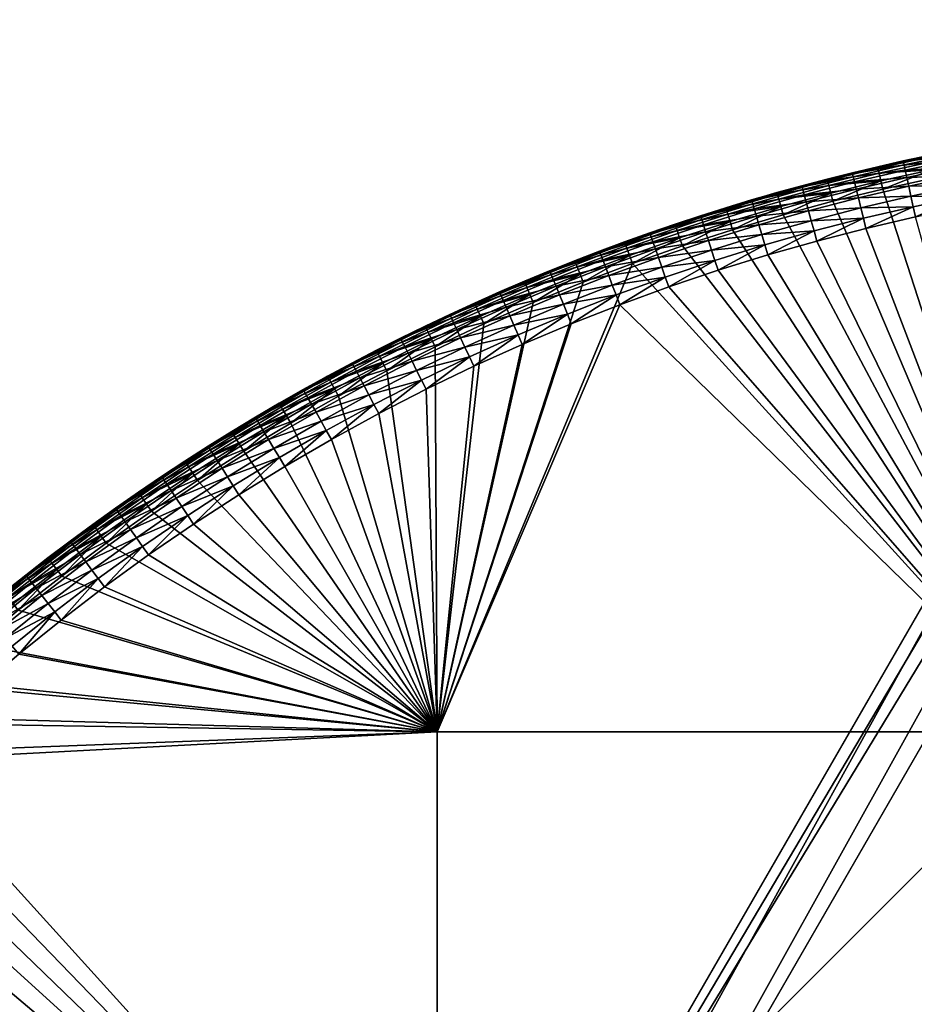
# Model space of a CAD drawing. Header units: centimetres. Extents: x -679 to 534, y -307 to 273.
# Tile 36 of 43: x 226 to 304, y 85 to 171. Entities that reach past the tile are written whole.
import ezdxf

# ---------------------------------------------------------------- set-up
doc = ezdxf.new("R2010")
doc.units = ezdxf.units.CM
doc.layers.add('Fbx_Root', color=18, linetype='Continuous', true_color=0x000000)

msp = doc.modelspace()

# ---------------------------------------------------------------- meshes
at = {"layer": 'Fbx_Root'}
mesh = msp.add_polyface(dxfattribs=at)
corners = [(334.581, 170.904), (164.793, -123.177), (173.99, -107.248, 390), (251.231, 26.538, 390), (328.473, 160.324, 390), (334.581, 170.904), (170.035, -126.204), (164.793, -123.177), (339.823, 167.878), (332.642, 162.04, 390.586), (332.683, 161.364, 390.14), (334.82, 161.48, 390.14), (334.787, 162.157, 390.586), (330.498, 161.899, 390.586), (330.546, 161.223, 390.14), (330.466, 162.344, 391.264), (336.147, 161.511, 390.129), (336.524, 162.163, 390.518), (335.728, 160.785, 390), (332.727, 160.629, 390), (330.599, 160.489, 390), (328.898, 161.06, 390.126), (329.282, 161.726, 390.508), (329.574, 162.232, 391.157), (328.473, 160.324, 390), (256.473, 23.511, 390), (170.035, -126.204), (339.823, 167.878), (177.218, -113.762, 390), (335.728, 160.785, 390), (173.858, -111.565, 392), (172.776, -109.351, 398.5), (172.776, -109.351, 405), (173.313, -110.46, 392), (172.776, -109.351, 392), (174.588, -111.717, 390.586), (174.248, -109.493, 390.14), (173.638, -109.79, 390.586), (174.19, -111.916, 391.264), (173.238, -109.984, 391.264), (173.565, -107.984, 390.126), (174.91, -109.172, 390), (173.99, -107.248, 390), (175.853, -111.085, 390), (173.18, -108.65, 390.508), (172.888, -109.155, 391.157), (172.776, -109.351, 392), (173.313, -110.46, 392), (330.599, 160.489, 390), (328.473, 160.324, 390), (251.231, 26.538, 390), (332.727, 160.629, 390), (256.473, 23.511, 390), (335.728, 160.785, 390), (174.91, -109.172, 390), (175.853, -111.085, 390), (177.218, -113.762, 390), (176.81, -112.973, 390), (173.99, -107.248, 390)]
mesh.append_faces([[corners[k] for k in face] for face in [(0, 1, 2, 2), (0, 2, 3, 3), (3, 4, 0, 0), (5, 6, 7, 7), (5, 8, 6, 6), (9, 10, 11, 11), (9, 11, 12, 12), (13, 14, 10, 10), (13, 10, 9, 9), (15, 13, 9, 9), (16, 17, 11, 11), (18, 16, 11, 11), (18, 11, 10, 10), (18, 10, 19, 19), (17, 12, 11, 11), (20, 19, 10, 10), (20, 10, 14, 14), (21, 20, 14, 14), (21, 14, 22, 22), (23, 22, 13, 13), (22, 14, 13, 13), (24, 20, 21, 21), (15, 23, 13, 13), (25, 26, 27, 27), (25, 28, 26, 26), (29, 25, 27, 27), (30, 31, 32, 32), (33, 34, 31, 31), (30, 33, 31, 31), (35, 36, 37, 37), (38, 37, 39, 39), (40, 41, 42, 42), (36, 41, 40, 40), (43, 41, 36, 36), (44, 36, 40, 40), (37, 44, 45, 45), (39, 45, 46, 46), (45, 39, 37, 37), (46, 47, 39, 39), (37, 36, 44, 44), (48, 49, 50, 50), (50, 51, 48, 48), (52, 53, 51, 51), (52, 51, 50, 50), (50, 54, 55, 55), (52, 50, 55, 55), (56, 52, 57, 57), (55, 57, 52, 52), (58, 54, 50, 50)]])
mesh = msp.add_polyface(dxfattribs=at)
corners = [(316.874, 108.682, 390), (301.546, 156.108, 390), (305.938, 157.071, 390), (310.353, 157.93, 390), (297.177, 155.04, 390), (305.652, 158.456, 390.586), (310.1, 159.321, 390.586), (310.221, 158.654, 390.14), (305.789, 157.792, 390.14), (305.562, 158.892, 391.264), (310.02, 159.759, 391.264), (301.226, 157.486, 390.586), (301.379, 156.825, 390.14), (301.125, 157.919, 391.264), (305.938, 157.071, 390), (310.353, 157.93, 390), (301.546, 156.108, 390), (307.762, 159.477, 392), (309.995, 159.897, 392), (303.311, 158.556, 392), (305.533, 159.03, 392), (312.168, 160.28, 392), (300.068, 152.672, 440), (295.767, 151.565, 440), (316.874, 108.682, 440), (291.495, 150.356, 440), (287.147, 149.01, 440), (304.393, 153.675, 440), (301.094, 158.056, 392), (303.323, 158.559, 435), (303.311, 158.556, 392), (305.533, 159.03, 392), (305.553, 159.034, 435), (307.789, 159.482, 435), (307.762, 159.477, 392), (309.966, 159.892, 435), (309.995, 159.897, 392), (307.856, 159.138, 436.84), (307.805, 159.4, 435.91), (303.34, 158.477, 435.91), (303.398, 158.216, 436.84), (307.944, 158.682, 437.736), (303.497, 157.763, 437.736), (308.068, 158.045, 438.536), (303.636, 157.128, 438.536), (308.22, 157.26, 439.185), (303.807, 156.348, 439.185), (308.391, 156.381, 439.649), (303.999, 155.473, 439.649), (308.569, 155.467, 439.917), (304.199, 154.564, 439.917), (316.575, 160.621, 436.84), (316.642, 160.162, 437.736), (316.736, 159.519, 438.536), (316.851, 158.728, 439.185), (316.981, 157.842, 439.649), (317.116, 156.921, 439.917), (305.553, 159.034, 435), (303.323, 158.559, 435), (307.789, 159.482, 435), (301.098, 158.057, 435), (312.148, 160.276, 435), (309.966, 159.892, 435), (304.393, 153.675, 440), (308.742, 154.574, 440), (300.068, 152.672, 440)]
mesh.append_faces([[corners[k] for k in face] for face in [(0, 1, 2, 2), (3, 0, 2, 2), (1, 0, 4, 4), (5, 6, 7, 7), (5, 7, 8, 8), (9, 10, 6, 6), (9, 6, 5, 5), (11, 5, 8, 8), (11, 8, 12, 12), (13, 9, 5, 5), (13, 5, 11, 11), (14, 8, 7, 7), (14, 7, 15, 15), (16, 12, 8, 8), (16, 8, 14, 14), (10, 9, 17, 17), (10, 17, 18, 18), (9, 13, 19, 19), (9, 19, 20, 20), (18, 21, 10, 10), (17, 9, 20, 20), (22, 23, 24, 24), (25, 26, 24, 24), (23, 25, 24, 24), (27, 22, 24, 24), (28, 29, 30, 30), (31, 32, 33, 33), (31, 33, 34, 34), (30, 29, 32, 32), (30, 32, 31, 31), (34, 33, 35, 35), (34, 35, 36, 36), (37, 38, 39, 39), (37, 39, 40, 40), (41, 37, 40, 40), (41, 40, 42, 42), (43, 41, 42, 42), (43, 42, 44, 44), (45, 43, 44, 44), (45, 44, 46, 46), (47, 45, 46, 46), (47, 46, 48, 48), (49, 47, 48, 48), (49, 48, 50, 50), (51, 38, 37, 37), (52, 37, 41, 41), (53, 41, 43, 43), (54, 43, 45, 45), (55, 45, 47, 47), (56, 47, 49, 49), (57, 58, 39, 39), (59, 57, 38, 38), (58, 60, 39, 39), (61, 62, 38, 38), (62, 59, 38, 38), (38, 57, 39, 39), (49, 50, 63, 63), (49, 63, 64, 64), (56, 49, 64, 64), (50, 65, 63, 63)]])
mesh = msp.add_polyface(dxfattribs=at)
corners = [(296.825, 156.409, 390.586), (301.226, 157.486, 390.586), (301.379, 156.825, 390.14), (296.994, 155.753, 390.14), (296.714, 156.841, 391.264), (301.125, 157.919, 391.264), (292.45, 155.228, 390.586), (292.635, 154.575, 390.14), (292.329, 155.656, 391.264), (297.177, 155.04, 390), (301.546, 156.108, 390), (292.835, 153.867, 390), (298.883, 157.53, 392), (301.094, 158.056, 392), (294.481, 156.397, 392), (296.679, 156.977, 392), (303.311, 158.556, 392), (292.291, 155.792, 392), (292.265, 155.784, 435), (294.463, 156.392, 435), (294.481, 156.397, 392), (296.679, 156.977, 392), (296.668, 156.974, 435), (298.88, 157.529, 435), (298.883, 157.53, 392), (301.094, 158.056, 392), (301.098, 158.057, 435), (303.323, 158.559, 435), (295.53, 152.444, 439.917), (295.287, 153.342, 439.649), (290.972, 152.121, 439.649), (298.963, 157.188, 436.84), (298.9, 157.448, 435.91), (294.485, 156.312, 435.91), (294.555, 156.053, 436.84), (299.073, 156.737, 437.736), (294.676, 155.605, 437.736), (299.228, 156.106, 438.536), (294.845, 154.979, 438.536), (299.418, 155.33, 439.185), (295.054, 154.207, 439.185), (299.63, 154.46, 439.649), (299.852, 153.556, 439.917), (303.398, 158.216, 436.84), (303.34, 158.477, 435.91), (303.497, 157.763, 437.736), (303.636, 157.128, 438.536), (303.807, 156.348, 439.185), (303.999, 155.473, 439.649), (304.199, 154.564, 439.917), (296.668, 156.974, 435), (294.463, 156.392, 435), (292.265, 155.784, 435), (301.098, 158.057, 435), (298.88, 157.529, 435), (295.767, 151.565, 440), (300.068, 152.672, 440)]
mesh.append_faces([[corners[k] for k in face] for face in [(0, 1, 2, 2), (0, 2, 3, 3), (4, 5, 1, 1), (4, 1, 0, 0), (6, 0, 3, 3), (6, 3, 7, 7), (8, 4, 0, 0), (8, 0, 6, 6), (9, 3, 2, 2), (9, 2, 10, 10), (11, 7, 3, 3), (11, 3, 9, 9), (5, 4, 12, 12), (5, 12, 13, 13), (4, 8, 14, 14), (4, 14, 15, 15), (15, 12, 4, 4), (16, 5, 13, 13), (17, 18, 19, 19), (17, 19, 20, 20), (21, 22, 23, 23), (21, 23, 24, 24), (20, 19, 22, 22), (20, 22, 21, 21), (25, 26, 27, 27), (24, 23, 26, 26), (24, 26, 25, 25), (28, 29, 30, 30), (31, 32, 33, 33), (31, 33, 34, 34), (35, 31, 34, 34), (35, 34, 36, 36), (37, 35, 36, 36), (37, 36, 38, 38), (39, 37, 38, 38), (39, 38, 40, 40), (41, 39, 40, 40), (41, 40, 29, 29), (42, 41, 29, 29), (42, 29, 28, 28), (43, 44, 32, 32), (43, 32, 31, 31), (45, 43, 31, 31), (45, 31, 35, 35), (46, 45, 35, 35), (46, 35, 37, 37), (47, 46, 37, 37), (47, 37, 39, 39), (48, 47, 39, 39), (48, 39, 41, 41), (49, 48, 41, 41), (49, 41, 42, 42), (50, 51, 33, 33), (51, 52, 33, 33), (53, 54, 32, 32), (54, 50, 32, 32), (53, 32, 44, 44), (32, 50, 33, 33), (42, 28, 55, 55), (42, 55, 56, 56), (49, 42, 56, 56)]])
mesh = msp.add_polyface(dxfattribs=at)
corners = [(287.995, 153.908, 390.586), (292.45, 155.228, 390.586), (292.635, 154.575, 390.14), (288.195, 153.26, 390.14), (287.863, 154.333, 391.264), (292.329, 155.656, 391.264), (283.573, 152.479, 390.586), (283.789, 151.837, 390.14), (283.431, 152.901, 391.264), (279.035, 151.361, 391.264), (288.413, 152.557, 390), (292.835, 153.867, 390), (284.024, 151.139, 390), (290.052, 155.143, 392), (292.291, 155.792, 392), (285.599, 153.765, 392), (294.481, 156.397, 392), (287.821, 154.468, 392), (281.182, 152.277, 392), (283.386, 153.034, 392), (283.386, 153.034, 392), (283.39, 153.036, 435), (285.609, 153.768, 435), (285.599, 153.765, 392), (287.821, 154.468, 392), (287.838, 154.473, 435), (290.075, 155.15, 435), (290.052, 155.143, 392), (281.182, 152.277, 392), (281.179, 152.276, 435), (292.265, 155.784, 435), (292.291, 155.792, 392), (285.717, 153.434, 436.84), (285.635, 153.688, 435.91), (281.207, 152.198, 435.91), (281.295, 151.945, 436.84), (285.86, 152.992, 437.736), (290.175, 154.813, 436.84), (290.099, 155.07, 435.91), (290.306, 154.369, 437.736), (290.491, 153.746, 438.536), (286.06, 152.374, 438.536), (290.718, 152.979, 439.185), (286.305, 151.614, 439.185), (294.555, 156.053, 436.84), (294.485, 156.312, 435.91), (294.676, 155.605, 437.736), (294.845, 154.979, 438.536), (295.054, 154.207, 439.185), (295.287, 153.342, 439.649), (290.972, 152.121, 439.649), (283.39, 153.036, 435), (281.179, 152.276, 435), (285.609, 153.768, 435), (287.838, 154.473, 435), (290.075, 155.15, 435), (292.265, 155.784, 435)]
mesh.append_faces([[corners[k] for k in face] for face in [(0, 1, 2, 2), (0, 2, 3, 3), (4, 5, 1, 1), (4, 1, 0, 0), (6, 0, 3, 3), (6, 3, 7, 7), (8, 4, 0, 0), (8, 0, 6, 6), (9, 8, 6, 6), (10, 3, 2, 2), (10, 2, 11, 11), (12, 7, 3, 3), (12, 3, 10, 10), (5, 4, 13, 13), (5, 13, 14, 14), (15, 4, 8, 8), (14, 16, 5, 5), (13, 4, 17, 17), (15, 17, 4, 4), (18, 19, 8, 8), (15, 8, 19, 19), (20, 21, 22, 22), (20, 22, 23, 23), (24, 25, 26, 26), (24, 26, 27, 27), (23, 22, 25, 25), (23, 25, 24, 24), (28, 29, 21, 21), (28, 21, 20, 20), (27, 26, 30, 30), (27, 30, 31, 31), (32, 33, 34, 34), (32, 34, 35, 35), (36, 32, 35, 35), (37, 38, 33, 33), (37, 33, 32, 32), (39, 37, 32, 32), (39, 32, 36, 36), (40, 39, 36, 36), (40, 36, 41, 41), (42, 40, 41, 41), (42, 41, 43, 43), (44, 45, 38, 38), (44, 38, 37, 37), (46, 44, 37, 37), (46, 37, 39, 39), (47, 46, 39, 39), (47, 39, 40, 40), (48, 47, 40, 40), (48, 40, 42, 42), (49, 48, 42, 42), (49, 42, 50, 50), (34, 51, 52, 52), (33, 53, 51, 51), (38, 54, 53, 53), (38, 53, 33, 33), (51, 34, 33, 33), (54, 38, 55, 55), (56, 55, 38, 38), (56, 38, 45, 45)]])
mesh = msp.add_polyface(dxfattribs=at)
corners = [(279.672, 149.614, 390), (316.874, 108.682, 390), (262.588, 108.682, 390), (284.024, 151.139, 390), (275.358, 147.982, 390), (270.996, 146.208, 390), (288.413, 152.557, 390), (292.835, 153.867, 390), (297.177, 155.04, 390), (270.447, 147.511, 390.586), (274.841, 149.299, 390.586), (275.089, 148.667, 390.14), (270.71, 146.886, 390.14), (270.274, 147.921, 391.264), (266.099, 145.614, 390.586), (265.916, 146.02, 391.264), (266.68, 144.325, 390), (270.996, 146.208, 390), (275.358, 147.982, 390), (268.033, 147.113, 392), (270.219, 148.051, 392), (274.678, 149.713, 391.264), (272.418, 148.961, 392), (278.556, 146, 440), (262.588, 108.682, 440), (316.874, 108.682, 440), (274.32, 144.337, 440), (287.147, 149.01, 440), (282.833, 147.558, 440), (270.219, 148.051, 392), (270.232, 148.056, 435), (272.436, 148.969, 435), (272.418, 148.961, 392), (268.033, 147.113, 392), (272.568, 148.643, 436.84), (272.467, 148.891, 435.91), (268.074, 147.04, 435.91), (268.181, 146.795, 436.84), (272.743, 148.214, 437.736), (268.367, 146.369, 437.736), (272.988, 147.612, 438.536), (268.626, 145.774, 438.536), (273.289, 146.871, 439.185), (268.946, 145.041, 439.185), (273.626, 146.042, 439.649), (269.304, 144.22, 439.649), (273.977, 145.18, 439.917), (269.676, 143.367, 439.917), (277.076, 149.914, 437.736), (277.305, 149.306, 438.536), (277.588, 148.559, 439.185), (277.905, 147.721, 439.649), (278.234, 146.851, 439.917), (282.224, 149.295, 439.649), (282.532, 148.416, 439.917), (286.867, 149.876, 439.917), (272.436, 148.969, 435), (270.232, 148.056, 435), (270.04, 142.534, 440), (274.32, 144.337, 440), (278.556, 146, 440), (282.833, 147.558, 440), (287.147, 149.01, 440)]
mesh.append_faces([[corners[k] for k in face] for face in [(0, 1, 2, 2), (0, 3, 1, 1), (4, 2, 5, 5), (4, 0, 2, 2), (3, 6, 1, 1), (7, 1, 6, 6), (1, 7, 8, 8), (9, 10, 11, 11), (9, 11, 12, 12), (13, 10, 9, 9), (14, 9, 12, 12), (15, 13, 9, 9), (16, 12, 17, 17), (17, 12, 11, 11), (17, 11, 18, 18), (13, 19, 20, 20), (21, 13, 20, 20), (21, 20, 22, 22), (23, 24, 25, 25), (23, 26, 24, 24), (27, 28, 25, 25), (23, 25, 28, 28), (29, 30, 31, 31), (29, 31, 32, 32), (33, 30, 29, 29), (34, 35, 36, 36), (34, 36, 37, 37), (38, 34, 37, 37), (38, 37, 39, 39), (40, 38, 39, 39), (40, 39, 41, 41), (42, 40, 41, 41), (42, 41, 43, 43), (44, 42, 43, 43), (44, 43, 45, 45), (46, 44, 45, 45), (46, 45, 47, 47), (48, 34, 38, 38), (49, 48, 38, 38), (49, 38, 40, 40), (50, 49, 40, 40), (50, 40, 42, 42), (51, 50, 42, 42), (51, 42, 44, 44), (52, 51, 44, 44), (52, 44, 46, 46), (53, 50, 51, 51), (54, 53, 51, 51), (54, 51, 52, 52), (55, 53, 54, 54), (35, 56, 57, 57), (35, 57, 36, 36), (46, 47, 58, 58), (46, 58, 59, 59), (52, 46, 59, 59), (52, 59, 60, 60), (55, 54, 61, 61), (55, 61, 62, 62), (54, 52, 60, 60), (54, 60, 61, 61)]])
mesh = msp.add_polyface(dxfattribs=at)
corners = [(279.187, 150.943, 390.586), (283.573, 152.479, 390.586), (283.789, 151.837, 390.14), (279.42, 150.305, 390.14), (279.035, 151.361, 391.264), (274.841, 149.299, 390.586), (275.089, 148.667, 390.14), (274.678, 149.713, 391.264), (270.274, 147.921, 391.264), (275.358, 147.982, 390), (279.672, 149.614, 390), (284.024, 151.139, 390), (278.987, 151.493, 392), (281.182, 152.277, 392), (276.802, 150.682, 392), (274.627, 149.844, 392), (272.418, 148.961, 392), (283.431, 152.901, 391.264), (274.627, 149.844, 392), (274.606, 149.836, 435), (276.787, 150.676, 435), (276.802, 150.682, 392), (278.987, 151.493, 392), (278.978, 151.49, 435), (281.179, 152.276, 435), (281.182, 152.277, 392), (272.418, 148.961, 392), (272.436, 148.969, 435), (276.911, 150.348, 436.84), (276.817, 150.598, 435.91), (272.467, 148.891, 435.91), (272.568, 148.643, 436.84), (277.076, 149.914, 437.736), (281.295, 151.945, 436.84), (281.207, 152.198, 435.91), (281.449, 151.507, 437.736), (281.664, 150.894, 438.536), (277.305, 149.306, 438.536), (281.928, 150.14, 439.185), (277.588, 148.559, 439.185), (282.224, 149.295, 439.649), (285.86, 152.992, 437.736), (286.06, 152.374, 438.536), (286.305, 151.614, 439.185), (286.581, 150.761, 439.649), (286.867, 149.876, 439.917), (290.972, 152.121, 439.649), (290.718, 152.979, 439.185), (291.236, 151.228, 439.917), (295.53, 152.444, 439.917), (274.606, 149.836, 435), (272.436, 148.969, 435), (278.978, 151.49, 435), (276.787, 150.676, 435), (281.179, 152.276, 435), (291.495, 150.356, 440), (295.767, 151.565, 440), (287.147, 149.01, 440)]
mesh.append_faces([[corners[k] for k in face] for face in [(0, 1, 2, 2), (0, 2, 3, 3), (4, 1, 0, 0), (5, 0, 3, 3), (5, 3, 6, 6), (7, 4, 0, 0), (7, 0, 5, 5), (8, 7, 5, 5), (9, 6, 3, 3), (9, 3, 10, 10), (10, 3, 2, 2), (10, 2, 11, 11), (4, 12, 13, 13), (14, 12, 4, 4), (4, 7, 15, 15), (4, 15, 14, 14), (16, 15, 7, 7), (13, 17, 4, 4), (18, 19, 20, 20), (18, 20, 21, 21), (22, 23, 24, 24), (22, 24, 25, 25), (21, 20, 23, 23), (21, 23, 22, 22), (26, 27, 19, 19), (26, 19, 18, 18), (28, 29, 30, 30), (28, 30, 31, 31), (32, 28, 31, 31), (33, 34, 29, 29), (33, 29, 28, 28), (35, 33, 28, 28), (35, 28, 32, 32), (36, 35, 32, 32), (36, 32, 37, 37), (38, 36, 37, 37), (38, 37, 39, 39), (40, 38, 39, 39), (41, 33, 35, 35), (42, 41, 35, 35), (42, 35, 36, 36), (43, 42, 36, 36), (43, 36, 38, 38), (44, 43, 38, 38), (44, 38, 40, 40), (45, 44, 40, 40), (46, 47, 43, 43), (46, 43, 44, 44), (48, 46, 44, 44), (48, 44, 45, 45), (49, 46, 48, 48), (30, 50, 51, 51), (29, 52, 53, 53), (34, 54, 52, 52), (34, 52, 29, 29), (50, 30, 29, 29), (53, 50, 29, 29), (49, 48, 55, 55), (49, 55, 56, 56), (48, 45, 57, 57), (48, 57, 55, 55)]])
mesh = msp.add_polyface(dxfattribs=at)
corners = [(266.099, 145.614, 390.586), (270.71, 146.886, 390.14), (266.378, 144.996, 390.14), (265.916, 146.02, 391.264), (270.447, 147.511, 390.586), (261.799, 143.608, 390.586), (262.094, 142.997, 390.14), (261.606, 144.009, 391.264), (257.552, 141.496, 390.586), (257.349, 141.892, 391.264), (266.68, 144.325, 390), (262.413, 142.334, 390), (258.197, 140.237, 390), (270.274, 147.921, 391.264), (268.033, 147.113, 392), (261.545, 144.136, 392), (263.695, 145.155, 392), (265.858, 146.148, 392), (259.408, 143.09, 392), (261.545, 144.136, 392), (261.539, 144.133, 435), (263.694, 145.154, 435), (263.695, 145.155, 392), (259.408, 143.09, 392), (265.858, 146.148, 392), (265.861, 146.149, 435), (268.041, 147.116, 435), (268.033, 147.113, 392), (270.232, 148.056, 435), (263.842, 144.836, 436.84), (263.729, 145.079, 435.91), (259.434, 143.009, 435.91), (259.553, 142.77, 436.84), (264.038, 144.416, 437.736), (259.76, 142.354, 437.736), (264.313, 143.827, 438.536), (260.049, 141.773, 438.536), (264.651, 143.103, 439.185), (260.405, 141.057, 439.185), (265.029, 142.291, 439.649), (260.804, 140.255, 439.649), (265.423, 141.448, 439.917), (261.219, 139.422, 439.917), (268.181, 146.795, 436.84), (268.074, 147.04, 435.91), (268.367, 146.369, 437.736), (268.626, 145.774, 438.536), (268.946, 145.041, 439.185), (269.304, 144.22, 439.649), (269.676, 143.367, 439.917), (263.694, 145.154, 435), (261.539, 144.133, 435), (268.041, 147.116, 435), (265.861, 146.149, 435), (270.232, 148.056, 435), (261.624, 138.607, 440), (265.807, 140.623, 440), (270.04, 142.534, 440), (257.492, 136.487, 440)]
mesh.append_faces([[corners[k] for k in face] for face in [(0, 1, 2, 2), (3, 4, 0, 0), (5, 0, 2, 2), (5, 2, 6, 6), (7, 3, 0, 0), (7, 0, 5, 5), (8, 5, 6, 6), (9, 7, 5, 5), (10, 2, 1, 1), (11, 6, 2, 2), (11, 2, 10, 10), (12, 6, 11, 11), (13, 3, 14, 14), (3, 7, 15, 15), (3, 15, 16, 16), (3, 17, 14, 14), (7, 18, 15, 15), (16, 17, 3, 3), (19, 20, 21, 21), (19, 21, 22, 22), (23, 20, 19, 19), (24, 25, 26, 26), (24, 26, 27, 27), (27, 26, 28, 28), (22, 21, 25, 25), (22, 25, 24, 24), (29, 30, 31, 31), (29, 31, 32, 32), (33, 29, 32, 32), (33, 32, 34, 34), (35, 33, 34, 34), (35, 34, 36, 36), (37, 35, 36, 36), (37, 36, 38, 38), (39, 37, 38, 38), (39, 38, 40, 40), (41, 39, 40, 40), (41, 40, 42, 42), (43, 44, 30, 30), (43, 30, 29, 29), (45, 43, 29, 29), (45, 29, 33, 33), (46, 45, 33, 33), (46, 33, 35, 35), (47, 46, 35, 35), (47, 35, 37, 37), (48, 47, 37, 37), (48, 37, 39, 39), (49, 48, 39, 39), (49, 39, 41, 41), (30, 50, 51, 51), (44, 52, 53, 53), (44, 54, 52, 52), (30, 53, 50, 50), (44, 53, 30, 30), (31, 30, 51, 51), (41, 42, 55, 55), (41, 55, 56, 56), (49, 41, 56, 56), (49, 56, 57, 57), (42, 58, 55, 55)]])
mesh = msp.add_polyface(dxfattribs=at)
corners = [(262.588, 108.682, 390), (253.969, 138, 390), (258.197, 140.237, 390), (245.691, 133.205, 390), (241.646, 130.652, 390), (249.8, 135.655, 390), (266.68, 144.325, 390), (262.413, 142.334, 390), (270.996, 146.208, 390), (249.091, 136.879, 390.586), (253.617, 138.646, 390.14), (249.431, 136.292, 390.14), (244.951, 134.411, 390.586), (245.306, 133.833, 390.14), (244.718, 134.79, 391.264), (248.868, 137.264, 391.264), (249.8, 135.655, 390), (245.691, 133.205, 390), (246.713, 136.161, 392), (244.645, 134.91, 392), (248.797, 137.386, 392), (233.517, 121.341, 440), (229.734, 118.448, 440), (262.588, 108.682, 440), (237.373, 124.137, 440), (241.3, 126.832, 440), (245.254, 129.4, 440), (249.273, 131.866, 440), (253.353, 134.229, 440), (270.04, 142.534, 440), (265.807, 140.623, 440), (257.492, 136.487, 440), (261.624, 138.607, 440), (274.32, 144.337, 440), (244.645, 134.91, 392), (244.641, 134.907, 435), (246.712, 136.161, 435), (246.713, 136.161, 392), (248.8, 137.387, 435), (248.797, 137.386, 392), (248.33, 133.447, 439.649), (247.872, 134.216, 439.185), (243.794, 131.714, 439.185), (248.807, 132.648, 439.917), (244.272, 130.956, 439.649), (244.769, 130.169, 439.917), (251.075, 138.281, 436.84), (250.944, 138.515, 435.91), (246.755, 136.089, 435.91), (246.892, 135.859, 436.84), (251.302, 137.877, 437.736), (247.13, 135.461, 437.736), (251.621, 137.311, 438.536), (247.462, 134.903, 438.536), (252.012, 136.614, 439.185), (252.451, 135.833, 439.649), (252.907, 135.022, 439.917), (256.213, 138.906, 439.185), (256.631, 138.114, 439.649), (257.067, 137.291, 439.917), (246.712, 136.161, 435), (244.641, 134.907, 435), (248.8, 137.387, 435), (245.254, 129.4, 440), (249.273, 131.866, 440), (253.353, 134.229, 440), (257.492, 136.487, 440), (261.219, 139.422, 439.917)]
mesh.append_faces([[corners[k] for k in face] for face in [(0, 1, 2, 2), (3, 0, 4, 4), (5, 0, 3, 3), (5, 1, 0, 0), (6, 0, 7, 7), (0, 6, 8, 8), (0, 2, 7, 7), (9, 10, 11, 11), (12, 9, 11, 11), (12, 11, 13, 13), (14, 15, 9, 9), (14, 9, 12, 12), (16, 11, 10, 10), (17, 13, 11, 11), (17, 11, 16, 16), (14, 18, 15, 15), (14, 19, 18, 18), (18, 20, 15, 15), (21, 22, 23, 23), (24, 23, 25, 25), (25, 23, 26, 26), (27, 26, 23, 23), (28, 27, 23, 23), (23, 29, 30, 30), (31, 28, 23, 23), (32, 31, 23, 23), (32, 23, 30, 30), (33, 29, 23, 23), (34, 35, 36, 36), (34, 36, 37, 37), (37, 36, 38, 38), (37, 38, 39, 39), (40, 41, 42, 42), (43, 40, 44, 44), (43, 44, 45, 45), (46, 47, 48, 48), (46, 48, 49, 49), (50, 46, 49, 49), (50, 49, 51, 51), (52, 50, 51, 51), (52, 51, 53, 53), (54, 52, 53, 53), (54, 53, 41, 41), (55, 54, 41, 41), (55, 41, 40, 40), (56, 55, 40, 40), (56, 40, 43, 43), (57, 52, 54, 54), (58, 54, 55, 55), (59, 58, 55, 55), (59, 55, 56, 56), (48, 60, 61, 61), (48, 62, 60, 60), (47, 62, 48, 48), (43, 45, 63, 63), (43, 63, 64, 64), (59, 56, 65, 65), (59, 65, 66, 66), (56, 43, 64, 64), (56, 64, 65, 65), (67, 59, 66, 66)]])
mesh = msp.add_polyface(dxfattribs=at)
corners = [(257.552, 141.496, 390.586), (262.094, 142.997, 390.14), (257.861, 140.892, 390.14), (257.349, 141.892, 391.264), (261.799, 143.608, 390.586), (253.292, 139.241, 390.586), (253.617, 138.646, 390.14), (253.079, 139.632, 391.264), (249.091, 136.879, 390.586), (248.868, 137.264, 391.264), (253.969, 138, 390), (258.197, 140.237, 390), (249.8, 135.655, 390), (253.011, 139.755, 392), (255.141, 140.9, 392), (248.797, 137.386, 392), (250.897, 138.584, 392), (261.606, 144.009, 391.264), (257.284, 142.017, 392), (259.408, 143.09, 392), (248.797, 137.386, 392), (248.8, 137.387, 435), (250.903, 138.587, 435), (250.897, 138.584, 392), (253.011, 139.755, 392), (253.021, 139.761, 435), (255.154, 140.907, 435), (255.141, 140.9, 392), (257.284, 142.017, 392), (257.269, 142.009, 435), (259.397, 143.084, 435), (259.408, 143.09, 392), (261.539, 144.133, 435), (255.318, 140.596, 436.84), (255.193, 140.833, 435.91), (250.944, 138.515, 435.91), (251.075, 138.281, 436.84), (255.535, 140.186, 437.736), (251.302, 137.877, 437.736), (255.839, 139.612, 438.536), (251.621, 137.311, 438.536), (256.213, 138.906, 439.185), (256.631, 138.114, 439.649), (252.012, 136.614, 439.185), (259.553, 142.77, 436.84), (259.434, 143.009, 435.91), (259.76, 142.354, 437.736), (260.049, 141.773, 438.536), (260.405, 141.057, 439.185), (260.804, 140.255, 439.649), (261.219, 139.422, 439.917), (257.067, 137.291, 439.917), (250.903, 138.587, 435), (248.8, 137.387, 435), (253.021, 139.761, 435), (257.269, 142.009, 435), (255.154, 140.907, 435), (261.539, 144.133, 435), (259.397, 143.084, 435)]
mesh.append_faces([[corners[k] for k in face] for face in [(0, 1, 2, 2), (3, 4, 0, 0), (5, 0, 2, 2), (5, 2, 6, 6), (7, 3, 0, 0), (7, 0, 5, 5), (8, 5, 6, 6), (9, 7, 5, 5), (9, 5, 8, 8), (10, 6, 2, 2), (10, 2, 11, 11), (11, 2, 1, 1), (12, 6, 10, 10), (3, 7, 13, 13), (3, 13, 14, 14), (7, 9, 15, 15), (7, 15, 16, 16), (17, 3, 18, 18), (17, 18, 19, 19), (3, 14, 18, 18), (7, 16, 13, 13), (20, 21, 22, 22), (20, 22, 23, 23), (24, 25, 26, 26), (24, 26, 27, 27), (23, 22, 25, 25), (23, 25, 24, 24), (28, 29, 30, 30), (28, 30, 31, 31), (31, 30, 32, 32), (27, 26, 29, 29), (27, 29, 28, 28), (33, 34, 35, 35), (33, 35, 36, 36), (37, 33, 36, 36), (37, 36, 38, 38), (39, 37, 38, 38), (39, 38, 40, 40), (41, 39, 40, 40), (42, 41, 43, 43), (44, 45, 34, 34), (44, 34, 33, 33), (46, 44, 33, 33), (46, 33, 37, 37), (47, 46, 37, 37), (47, 37, 39, 39), (48, 47, 39, 39), (48, 39, 41, 41), (49, 48, 41, 41), (49, 41, 42, 42), (50, 49, 42, 42), (50, 42, 51, 51), (35, 52, 53, 53), (35, 54, 52, 52), (34, 55, 56, 56), (45, 57, 58, 58), (45, 58, 55, 55), (34, 56, 54, 54), (45, 55, 34, 34), (35, 34, 54, 54)]])
mesh = msp.add_polyface(dxfattribs=at)
corners = [(215.337, 110.028, 390), (218.811, 113.209, 390), (262.588, 108.682, 390), (222.364, 116.302, 390), (233.673, 125.179, 390), (229.795, 122.291, 390), (237.624, 127.967, 390), (241.646, 130.652, 390), (240.876, 131.838, 390.586), (244.951, 134.411, 390.586), (245.306, 133.833, 390.14), (241.245, 131.269, 390.14), (240.633, 132.211, 391.264), (244.718, 134.79, 391.264), (236.824, 129.133, 390.586), (237.208, 128.574, 390.14), (236.572, 129.5, 391.264), (241.646, 130.652, 390), (245.691, 133.205, 390), (237.624, 127.967, 390), (240.557, 132.329, 392), (242.592, 133.633, 392), (238.516, 130.986, 392), (244.645, 134.91, 392), (233.517, 121.341, 440), (262.588, 108.682, 440), (237.373, 124.137, 440), (222.493, 112.456, 440), (219.035, 109.367, 440), (240.557, 132.329, 392), (240.546, 132.322, 435), (242.585, 133.628, 435), (242.592, 133.633, 392), (244.641, 134.907, 435), (244.645, 134.91, 392), (238.516, 130.986, 392), (238.524, 130.991, 435), (240.795, 127.589, 439.917), (240.278, 128.363, 439.649), (236.312, 125.641, 439.649), (242.772, 133.331, 436.84), (242.63, 133.557, 435.91), (238.57, 130.921, 435.91), (238.719, 130.699, 436.84), (243.02, 132.939, 437.736), (238.976, 130.313, 437.736), (243.367, 132.39, 438.536), (239.337, 129.773, 438.536), (243.794, 131.714, 439.185), (239.781, 129.108, 439.185), (244.272, 130.956, 439.649), (244.769, 130.169, 439.917), (246.892, 135.859, 436.84), (246.755, 136.089, 435.91), (247.13, 135.461, 437.736), (247.462, 134.903, 438.536), (247.872, 134.216, 439.185), (248.33, 133.447, 439.649), (242.585, 133.628, 435), (240.546, 132.322, 435), (238.524, 130.991, 435), (244.641, 134.907, 435), (236.848, 124.88, 439.917), (237.373, 124.137, 440), (241.3, 126.832, 440), (245.254, 129.4, 440)]
mesh.append_faces([[corners[k] for k in face] for face in [(0, 1, 2, 2), (1, 3, 2, 2), (4, 2, 5, 5), (6, 2, 4, 4), (7, 2, 6, 6), (8, 9, 10, 10), (8, 10, 11, 11), (12, 13, 9, 9), (12, 9, 8, 8), (14, 8, 11, 11), (14, 11, 15, 15), (16, 12, 8, 8), (17, 11, 10, 10), (17, 10, 18, 18), (19, 15, 11, 11), (19, 11, 17, 17), (13, 12, 20, 20), (13, 20, 21, 21), (16, 22, 12, 12), (12, 22, 20, 20), (21, 23, 13, 13), (24, 25, 26, 26), (27, 28, 25, 25), (29, 30, 31, 31), (29, 31, 32, 32), (32, 31, 33, 33), (32, 33, 34, 34), (35, 36, 30, 30), (35, 30, 29, 29), (37, 38, 39, 39), (40, 41, 42, 42), (40, 42, 43, 43), (44, 40, 43, 43), (44, 43, 45, 45), (46, 44, 45, 45), (46, 45, 47, 47), (48, 46, 47, 47), (48, 47, 49, 49), (50, 48, 49, 49), (50, 49, 38, 38), (51, 50, 38, 38), (51, 38, 37, 37), (52, 53, 41, 41), (52, 41, 40, 40), (54, 52, 40, 40), (54, 40, 44, 44), (55, 54, 44, 44), (55, 44, 46, 46), (56, 55, 46, 46), (56, 46, 48, 48), (57, 48, 50, 50), (41, 58, 59, 59), (42, 59, 60, 60), (41, 61, 58, 58), (41, 59, 42, 42), (41, 53, 61, 61), (37, 62, 63, 63), (37, 63, 64, 64), (51, 37, 64, 64), (51, 64, 65, 65)]])
mesh = msp.add_polyface(dxfattribs=at)
corners = [(236.572, 129.5, 391.264), (240.876, 131.838, 390.586), (236.824, 129.133, 390.586), (232.843, 126.324, 390.586), (237.208, 128.574, 390.14), (233.241, 125.775, 390.14), (232.582, 126.685, 391.264), (228.936, 123.414, 390.586), (229.348, 122.876, 390.14), (228.665, 123.768, 391.264), (229.795, 122.291, 390), (233.673, 125.179, 390), (237.624, 127.967, 390), (238.516, 130.986, 392), (236.492, 129.616, 392), (232.499, 126.799, 392), (234.487, 128.22, 392), (230.53, 125.352, 392), (228.58, 123.88, 392), (228.58, 123.88, 392), (228.578, 123.878, 435), (230.53, 125.352, 435), (230.53, 125.352, 392), (232.499, 126.799, 392), (232.501, 126.8, 435), (234.491, 128.223, 435), (234.487, 128.22, 392), (236.492, 129.616, 392), (236.498, 129.62, 435), (238.524, 130.991, 435), (238.516, 130.986, 392), (230.74, 125.07, 436.84), (230.58, 125.285, 435.91), (226.696, 122.314, 435.91), (234.693, 127.936, 436.84), (234.539, 128.154, 435.91), (234.96, 127.557, 437.736), (231.017, 124.698, 437.736), (235.335, 127.026, 438.536), (231.405, 124.177, 438.536), (235.796, 126.373, 439.185), (231.882, 123.536, 439.185), (236.312, 125.641, 439.649), (232.417, 122.818, 439.649), (236.848, 124.88, 439.917), (238.719, 130.699, 436.84), (238.57, 130.921, 435.91), (238.976, 130.313, 437.736), (239.337, 129.773, 438.536), (239.781, 129.108, 439.185), (240.278, 128.363, 439.649), (240.795, 127.589, 439.917), (230.53, 125.352, 435), (232.501, 126.8, 435), (234.491, 128.223, 435), (228.578, 123.878, 435), (236.498, 129.62, 435), (238.524, 130.991, 435), (233.517, 121.341, 440), (237.373, 124.137, 440)]
mesh.append_faces([[corners[k] for k in face] for face in [(0, 1, 2, 2), (3, 2, 4, 4), (3, 4, 5, 5), (6, 0, 2, 2), (6, 2, 3, 3), (7, 3, 5, 5), (7, 5, 8, 8), (9, 6, 3, 3), (9, 3, 7, 7), (10, 8, 5, 5), (10, 5, 11, 11), (11, 5, 4, 4), (11, 4, 12, 12), (13, 0, 14, 14), (15, 16, 6, 6), (9, 17, 6, 6), (0, 16, 14, 14), (6, 16, 0, 0), (6, 17, 15, 15), (18, 17, 9, 9), (19, 20, 21, 21), (19, 21, 22, 22), (23, 24, 25, 25), (23, 25, 26, 26), (27, 28, 29, 29), (27, 29, 30, 30), (26, 25, 28, 28), (26, 28, 27, 27), (22, 21, 24, 24), (22, 24, 23, 23), (31, 32, 33, 33), (34, 35, 32, 32), (34, 32, 31, 31), (36, 34, 31, 31), (36, 31, 37, 37), (38, 36, 37, 37), (38, 37, 39, 39), (40, 38, 39, 39), (40, 39, 41, 41), (42, 40, 41, 41), (42, 41, 43, 43), (44, 42, 43, 43), (45, 46, 35, 35), (45, 35, 34, 34), (47, 45, 34, 34), (47, 34, 36, 36), (48, 47, 36, 36), (48, 36, 38, 38), (49, 48, 38, 38), (49, 38, 40, 40), (50, 49, 40, 40), (50, 40, 42, 42), (51, 42, 44, 44), (52, 32, 53, 53), (35, 54, 53, 53), (52, 55, 32, 32), (53, 32, 35, 35), (35, 56, 54, 54), (46, 57, 56, 56), (35, 46, 56, 56), (44, 58, 59, 59)]])
mesh = msp.add_polyface(dxfattribs=at)
corners = [(262.588, 108.682, 390), (211.944, 106.762, 390), (215.337, 110.028, 390), (225.993, 119.304, 390), (229.795, 122.291, 390), (222.364, 116.302, 390), (225.105, 120.405, 390.586), (228.936, 123.414, 390.586), (229.348, 122.876, 390.14), (225.53, 119.877, 390.14), (224.825, 120.752, 391.264), (228.665, 123.768, 391.264), (221.449, 117.38, 390.586), (221.16, 117.719, 391.264), (222.364, 116.302, 390), (221.887, 116.863, 390.14), (225.993, 119.304, 390), (229.795, 122.291, 390), (226.649, 122.383, 392), (228.58, 123.88, 392), (222.894, 119.355, 392), (224.737, 120.861, 392), (222.493, 112.456, 440), (262.588, 108.682, 440), (226.026, 115.457, 440), (229.734, 118.448, 440), (219.035, 109.367, 440), (215.657, 106.192, 440), (224.737, 120.861, 392), (224.731, 120.856, 435), (226.645, 122.38, 435), (226.649, 122.383, 392), (228.578, 123.878, 435), (228.58, 123.88, 392), (222.894, 119.355, 392), (222.837, 119.309, 435), (226.862, 122.104, 436.84), (226.696, 122.314, 435.91), (222.891, 119.244, 435.91), (223.061, 119.038, 436.84), (227.148, 121.739, 437.736), (223.357, 118.681, 437.736), (227.55, 121.228, 438.536), (223.771, 118.181, 438.536), (228.043, 120.599, 439.185), (224.281, 117.565, 439.185), (228.597, 119.895, 439.649), (224.853, 116.875, 439.649), (229.172, 119.163, 439.917), (225.446, 116.158, 439.917), (230.74, 125.07, 436.84), (231.017, 124.698, 437.736), (231.405, 124.177, 438.536), (231.882, 123.536, 439.185), (232.417, 122.818, 439.649), (232.973, 122.071, 439.917), (236.848, 124.88, 439.917), (226.645, 122.38, 435), (224.731, 120.856, 435), (228.578, 123.878, 435), (230.58, 125.285, 435.91), (226.026, 115.457, 440), (229.734, 118.448, 440), (233.517, 121.341, 440), (222.493, 112.456, 440)]
mesh.append_faces([[corners[k] for k in face] for face in [(0, 1, 2, 2), (0, 3, 4, 4), (3, 0, 5, 5), (6, 7, 8, 8), (6, 8, 9, 9), (10, 11, 7, 7), (10, 7, 6, 6), (12, 6, 9, 9), (13, 10, 6, 6), (14, 15, 9, 9), (14, 9, 16, 16), (16, 9, 8, 8), (16, 8, 17, 17), (11, 10, 18, 18), (11, 18, 19, 19), (10, 20, 21, 21), (21, 18, 10, 10), (22, 23, 24, 24), (24, 23, 25, 25), (23, 26, 27, 27), (28, 29, 30, 30), (28, 30, 31, 31), (31, 30, 32, 32), (31, 32, 33, 33), (34, 35, 29, 29), (34, 29, 28, 28), (36, 37, 38, 38), (36, 38, 39, 39), (40, 36, 39, 39), (40, 39, 41, 41), (42, 40, 41, 41), (42, 41, 43, 43), (44, 42, 43, 43), (44, 43, 45, 45), (46, 44, 45, 45), (46, 45, 47, 47), (48, 46, 47, 47), (48, 47, 49, 49), (50, 37, 36, 36), (51, 50, 36, 36), (51, 36, 40, 40), (52, 51, 40, 40), (52, 40, 42, 42), (53, 52, 42, 42), (53, 42, 44, 44), (54, 53, 44, 44), (54, 44, 46, 46), (55, 54, 46, 46), (55, 46, 48, 48), (56, 54, 55, 55), (37, 57, 58, 58), (37, 59, 57, 57), (60, 59, 37, 37), (38, 37, 58, 58), (48, 49, 61, 61), (48, 61, 62, 62), (56, 55, 63, 63), (55, 48, 62, 62), (55, 62, 63, 63), (49, 64, 61, 61)]])
mesh = msp.add_polyface(dxfattribs=at)
corners = [(262.588, 0.111, 390), (208.303, -54.175, 390), (208.303, 0.111, 390), (262.588, 54.397, 390), (208.303, 54.397, 390), (316.874, 0.111, 390), (262.588, -54.175, 390), (316.874, 54.397, 390), (316.874, 108.682, 390), (262.588, 108.682, 390), (371.16, 0.111, 390), (316.874, -54.175, 390), (371.16, 54.397, 390), (371.16, 108.682, 390), (202.267, 96.463, 390), (199.217, 92.872, 390), (205.406, 99.976, 390), (208.633, 103.41, 390), (211.944, 106.762, 390), (201.201, 97.392, 390.586), (204.864, 100.474, 390.14), (201.712, 96.947, 390.14), (200.865, 97.685, 391.264), (204.364, 100.932, 390.586), (198.128, 93.774, 390.586), (199.217, 92.872, 390), (202.267, 96.463, 390), (199.207, 95.972, 392), (200.759, 97.777, 392), (262.588, 0.111, 440), (208.303, 0.111, 440), (208.303, -54.175, 440), (262.588, 54.397, 440), (208.303, 54.397, 440), (316.874, 0.111, 440), (262.588, -54.175, 440), (316.874, 54.397, 440), (316.874, 108.682, 440), (262.588, 108.682, 440), (371.16, 0.111, 440), (316.874, -54.175, 440), (371.16, 54.397, 440), (371.16, 108.682, 440), (194.235, 81.551, 440), (191.492, 77.663, 440), (200.016, 89.109, 440), (197.077, 85.367, 440), (206.014, 96.176, 440), (202.971, 92.68, 440), (209.144, 99.594, 440), (212.358, 102.934, 440), (215.657, 106.192, 440), (202.546, 99.272, 436.84), (202.346, 99.45, 435.91), (199.222, 95.862, 435.91), (202.892, 98.963, 437.736), (199.426, 95.688, 436.84), (199.78, 95.388, 437.736), (203.377, 98.531, 438.536), (200.275, 94.968, 438.536), (203.973, 97.998, 439.185), (200.885, 94.451, 439.185), (204.641, 97.402, 439.649), (201.568, 93.871, 439.649), (205.335, 96.782, 439.917), (202.277, 93.269, 439.917), (207.802, 100.854, 439.649), (208.481, 100.217, 439.917), (200.71, 97.721, 435), (200.016, 89.109, 440), (202.971, 92.68, 440), (206.014, 96.176, 440)]
mesh.append_faces([[corners[k] for k in face] for face in [(0, 1, 2, 2), (3, 0, 2, 2), (3, 2, 4, 4), (5, 6, 0, 0), (7, 5, 0, 0), (7, 0, 3, 3), (8, 7, 3, 3), (8, 3, 9, 9), (10, 11, 5, 5), (12, 5, 7, 7), (13, 7, 8, 8), (14, 4, 15, 15), (14, 16, 4, 4), (16, 17, 4, 4), (18, 3, 17, 17), (3, 18, 9, 9), (3, 4, 17, 17), (19, 20, 21, 21), (22, 23, 19, 19), (24, 19, 21, 21), (25, 21, 26, 26), (27, 28, 22, 22), (29, 30, 31, 31), (32, 33, 30, 30), (32, 30, 29, 29), (34, 29, 35, 35), (36, 32, 29, 29), (36, 29, 34, 34), (37, 38, 32, 32), (37, 32, 36, 36), (39, 34, 40, 40), (41, 36, 34, 34), (42, 37, 36, 36), (43, 44, 33, 33), (33, 45, 46, 46), (47, 48, 33, 33), (45, 33, 48, 48), (49, 47, 33, 33), (49, 32, 50, 50), (50, 32, 51, 51), (49, 33, 32, 32), (38, 51, 32, 32), (52, 53, 54, 54), (55, 52, 56, 56), (55, 56, 57, 57), (58, 55, 57, 57), (58, 57, 59, 59), (60, 58, 59, 59), (60, 59, 61, 61), (62, 60, 61, 61), (62, 61, 63, 63), (64, 62, 63, 63), (64, 63, 65, 65), (66, 60, 62, 62), (67, 62, 64, 64), (54, 53, 68, 68), (65, 69, 70, 70), (64, 65, 70, 70), (64, 70, 71, 71), (67, 64, 71, 71)]])

doc.saveas('drawing.dxf')
